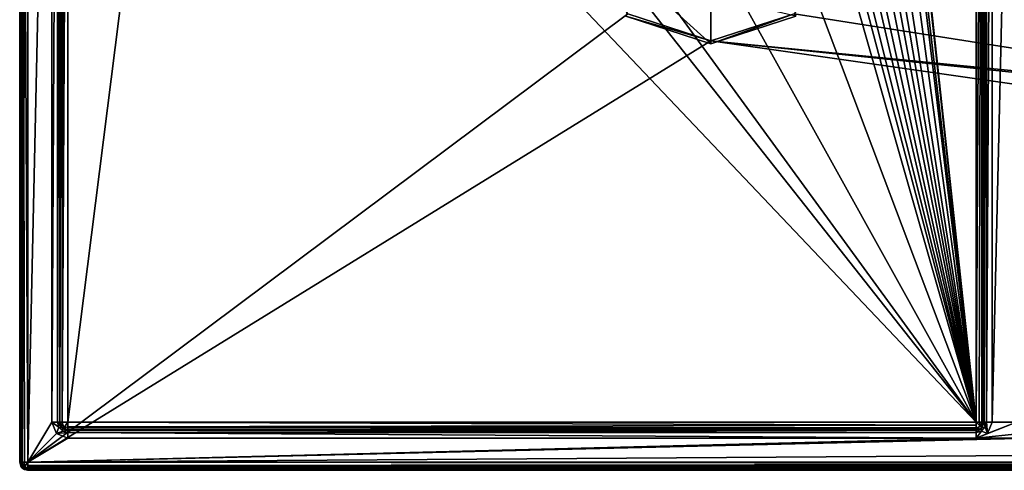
# Model space of a CAD drawing. Header units: millimetres. Extents: x -114 to 114, y -36 to 48.
# Tile 1 of 256: x -114 to -52, y -36 to -7. Entities that reach past the tile are written whole.
import ezdxf

# ---------------------------------------------------------------- set-up
doc = ezdxf.new("R2010")
doc.units = ezdxf.units.MM
doc.header["$LTSCALE"] = 65.185185
for name, color, linetype in [('1', 7, 'CONTINUOUS'), ('11', 7, 'CONTINUOUS'), ('12', 7, 'CONTINUOUS'), ('14', 7, 'CONTINUOUS'), ('15', 7, 'CONTINUOUS'), ('2', 7, 'CONTINUOUS'), ('20', 7, 'CONTINUOUS'), ('21', 7, 'CONTINUOUS'), ('25', 7, 'CONTINUOUS'), ('26', 7, 'CONTINUOUS'), ('28', 7, 'CONTINUOUS'), ('290', 7, 'CONTINUOUS'), ('291', 7, 'CONTINUOUS'), ('292', 7, 'CONTINUOUS'), ('293', 7, 'CONTINUOUS'), ('295', 7, 'CONTINUOUS'), ('296', 7, 'CONTINUOUS'), ('3', 7, 'CONTINUOUS'), ('34', 7, 'CONTINUOUS'), ('38', 7, 'CONTINUOUS'), ('40', 7, 'CONTINUOUS'), ('46', 7, 'CONTINUOUS'), ('48', 7, 'CONTINUOUS'), ('6', 7, 'CONTINUOUS'), ('62', 7, 'CONTINUOUS'), ('63', 7, 'CONTINUOUS'), ('66', 7, 'CONTINUOUS'), ('67', 7, 'CONTINUOUS'), ('68', 7, 'CONTINUOUS'), ('7', 7, 'CONTINUOUS'), ('70', 7, 'CONTINUOUS'), ('71', 7, 'CONTINUOUS'), ('8', 7, 'CONTINUOUS')]:
    doc.layers.add(name, color=color, linetype=linetype)

msp = doc.modelspace()

# ---------------------------------------------------------------- linework, layer by layer
at = {"layer": '1', "linetype": 'CONTINUOUS'}
for points in [[(-113, -35, 80), (-113, 35, 80), (-111.5, 32.5, 80), (-113, -35, 80)], [(-113, -35, 80), (-111.5, 32.5, 80), (-111.5, -32.5, 80), (-113, -35, 80)], [(-51.5, 32.5, 80), (-51.5, -32.5, 80), (-53, -32.5, 80), (-51.5, 32.5, 80)], [(-53, 32.5, 80), (-51.5, 32.5, 80), (-53, -32.5, 80), (-53, 32.5, 80)], [(-111.207, -33.207, 80), (-113, -35, 80), (-111.5, -32.5, 80), (-111.207, -33.207, 80)], [(-51.5, -32.5, 80), (-51.207, -33.207, 80), (-54, -33.5, 80), (-51.5, -32.5, 80)], [(-53.293, -33.207, 80), (-51.5, -32.5, 80), (-54, -33.5, 80), (-53.293, -33.207, 80)], [(-53, -32.5, 80), (-51.5, -32.5, 80), (-53.293, -33.207, 80), (-53, -32.5, 80)], [(-110.5, -33.5, 80), (-113, -35, 80), (-111.207, -33.207, 80), (-110.5, -33.5, 80)], [(113, -35, 80), (-113, -35, 80), (110.5, -33.5, 80), (113, -35, 80)], [(110.5, -33.5, 80), (-113, -35, 80), (-50.5, -33.5, 80), (110.5, -33.5, 80)], [(-50.5, -33.5, 80), (-113, -35, 80), (-54, -33.5, 80), (-50.5, -33.5, 80)], [(-54, -33.5, 80), (-113, -35, 80), (-110.5, -33.5, 80), (-54, -33.5, 80)], [(-51.207, -33.207, 80), (-50.5, -33.5, 80), (-54, -33.5, 80), (-51.207, -33.207, 80)]]:
    msp.add_3dface(points, dxfattribs=at)
at = {"layer": '11', "linetype": 'CONTINUOUS'}
for points in [[(-111, 32.5, 80.5), (-111, 32.5, 89.5), (-111, -32.5, 89.5), (-111, 32.5, 80.5)], [(-111, -32.5, 80.5), (-111, 32.5, 80.5), (-111, -32.5, 89.5), (-111, -32.5, 80.5)]]:
    msp.add_3dface(points, dxfattribs=at)
at = {"layer": '12', "linetype": 'CONTINUOUS'}
for points in [[(-53.5, 32.5, 80.5), (-53.5, -32.5, 80.5), (-53.5, 32.5, 89.5), (-53.5, 32.5, 80.5)], [(-53.5, 32.5, 89.5), (-53.5, -32.5, 80.5), (-53.5, -32.5, 89.5), (-53.5, 32.5, 89.5)]]:
    msp.add_3dface(points, dxfattribs=at)
at = {"layer": '14', "linetype": 'CONTINUOUS'}
for points in [[(-113.5, -35, 80.5), (-113.5, 35, 80.5), (-113.4, 35, 80.2), (-113.5, -35, 80.5)], [(-113.354, -35, 80.146), (-113.5, -35, 80.5), (-113.357, 35, 80.15), (-113.354, -35, 80.146)], [(-113.357, 35, 80.15), (-113.5, -35, 80.5), (-113.4, 35, 80.2), (-113.357, 35, 80.15)], [(-113.194, 35, 80.039), (-113.354, -35, 80.146), (-113.357, 35, 80.15), (-113.194, 35, 80.039)], [(-113, 35, 80), (-113, -35, 80), (-113.354, -35, 80.146), (-113, 35, 80)], [(-113, 35, 80), (-113.354, -35, 80.146), (-113.194, 35, 80.039), (-113, 35, 80)]]:
    msp.add_3dface(points, dxfattribs=at)
at = {"layer": '15', "linetype": 'CONTINUOUS'}
for points in [[(-113, -35, 80), (113, -35, 80), (113, -35.194, 80.039), (-113, -35, 80)], [(-113, -35.3, 80.1), (-113, -35, 80), (113, -35.194, 80.039), (-113, -35.3, 80.1)], [(113, -35.357, 80.15), (-113, -35.3, 80.1), (113, -35.194, 80.039), (113, -35.357, 80.15)], [(-113, -35.35, 80.143), (-113, -35.3, 80.1), (113, -35.357, 80.15), (-113, -35.35, 80.143)], [(-113, -35.461, 80.306), (-113, -35.35, 80.143), (113, -35.4, 80.2), (-113, -35.461, 80.306)], [(113, -35.4, 80.2), (-113, -35.35, 80.143), (113, -35.357, 80.15), (113, -35.4, 80.2)], [(113, -35.5, 80.5), (-113, -35.461, 80.306), (113, -35.4, 80.2), (113, -35.5, 80.5)], [(113, -35.5, 80.5), (-113, -35.5, 80.5), (-113, -35.461, 80.306), (113, -35.5, 80.5)]]:
    msp.add_3dface(points, dxfattribs=at)
at = {"layer": '2', "linetype": 'CONTINUOUS'}
for points in [[(-113, 35, 92.5), (-113, -35, 92.5), (-75.672, -7.119, 92.5), (-113, 35, 92.5)], [(-34.585, -8.051, 92.5), (-36.53, -4.231, 92.5), (-62.131, 2.719, 92.5), (-34.585, -8.051, 92.5)], [(-31.554, -11.083, 92.5), (-34.585, -8.051, 92.5), (-62.131, 2.719, 92.5), (-31.554, -11.083, 92.5)], [(-27.734, -13.029, 92.5), (-31.554, -11.083, 92.5), (-62.131, 2.719, 92.5), (-27.734, -13.029, 92.5)], [(-62.131, -2.719, 92.5), (-27.734, -13.029, 92.5), (-62.131, 2.719, 92.5), (-62.131, -2.719, 92.5)], [(-65.328, -7.119, 92.5), (-27.734, -13.029, 92.5), (-62.131, -2.719, 92.5), (-65.328, -7.119, 92.5)], [(-113, -35, 92.5), (-70.5, -8.8, 92.5), (-75.672, -7.119, 92.5), (-113, -35, 92.5)], [(-65.328, -7.119, 92.5), (-70.5, -8.8, 92.5), (-27.734, -13.029, 92.5), (-65.328, -7.119, 92.5)], [(-113, -35, 92.5), (113, -35, 92.5), (-70.5, -8.8, 92.5), (-113, -35, 92.5)], [(113, -35, 92.5), (-23.5, -13.7, 92.5), (-70.5, -8.8, 92.5), (113, -35, 92.5)], [(-23.5, -13.7, 92.5), (-27.734, -13.029, 92.5), (-70.5, -8.8, 92.5), (-23.5, -13.7, 92.5)]]:
    msp.add_3dface(points, dxfattribs=at)
at = {"layer": '20', "linetype": 'CONTINUOUS'}
for points in [[(-113.5, -35, 92), (-113.5, -35, 80.5), (-113.4, -35.3, 80.5), (-113.5, -35, 92)], [(-113.357, -35.35, 80.5), (-113.5, -35, 92), (-113.4, -35.3, 80.5), (-113.357, -35.35, 80.5)], [(-113.5, -35, 92), (-113.357, -35.35, 80.5), (-113.354, -35.354, 92), (-113.5, -35, 92)], [(-113.357, -35.35, 80.5), (-113.194, -35.461, 80.5), (-113.354, -35.354, 92), (-113.357, -35.35, 80.5)], [(-113, -35.5, 80.5), (-113, -35.5, 92), (-113.354, -35.354, 92), (-113, -35.5, 80.5)], [(-113.194, -35.461, 80.5), (-113, -35.5, 80.5), (-113.354, -35.354, 92), (-113.194, -35.461, 80.5)]]:
    msp.add_3dface(points, dxfattribs=at)
at = {"layer": '21', "linetype": 'CONTINUOUS'}
for points in [[(113, -35, 92.5), (-113, -35, 92.5), (-113, -35.194, 92.461), (113, -35, 92.5)], [(113, -35, 92.5), (-113, -35.194, 92.461), (113, -35.3, 92.4), (113, -35, 92.5)], [(-113, -35.194, 92.461), (-113, -35.357, 92.35), (113, -35.3, 92.4), (-113, -35.194, 92.461)], [(113, -35.3, 92.4), (-113, -35.357, 92.35), (113, -35.35, 92.357), (113, -35.3, 92.4)], [(-113, -35.357, 92.35), (-113, -35.4, 92.3), (113, -35.35, 92.357), (-113, -35.357, 92.35)], [(113, -35.35, 92.357), (-113, -35.4, 92.3), (113, -35.461, 92.194), (113, -35.35, 92.357)], [(-113, -35.4, 92.3), (-113, -35.5, 92), (113, -35.461, 92.194), (-113, -35.4, 92.3)], [(-113, -35.5, 92), (113, -35.5, 92), (113, -35.461, 92.194), (-113, -35.5, 92)]]:
    msp.add_3dface(points, dxfattribs=at)
at = {"layer": '25', "linetype": 'CONTINUOUS'}
for points in [[(-113.5, 35, 92), (-113.5, -35, 92), (-113.4, -35, 92.3), (-113.5, 35, 92)], [(-113.357, -35, 92.35), (-113.5, 35, 92), (-113.4, -35, 92.3), (-113.357, -35, 92.35)], [(-113.5, 35, 92), (-113.357, -35, 92.35), (-113.354, 35, 92.354), (-113.5, 35, 92)], [(-113.357, -35, 92.35), (-113.194, -35, 92.461), (-113.354, 35, 92.354), (-113.357, -35, 92.35)], [(-113, -35, 92.5), (-113, 35, 92.5), (-113.354, 35, 92.354), (-113, -35, 92.5)], [(-113.194, -35, 92.461), (-113, -35, 92.5), (-113.354, 35, 92.354), (-113.194, -35, 92.461)]]:
    msp.add_3dface(points, dxfattribs=at)
at = {"layer": '26', "linetype": 'CONTINUOUS'}
for points in [[(-113.5, -35, 80.5), (-113.354, -35, 80.146), (-113.4, -35.3, 80.5), (-113.5, -35, 80.5)], [(-113.4, -35.3, 80.5), (-113.354, -35, 80.146), (-113.25, -35.354, 80.25), (-113.4, -35.3, 80.5)], [(-113.357, -35.35, 80.5), (-113.4, -35.3, 80.5), (-113.25, -35.354, 80.25), (-113.357, -35.35, 80.5)], [(-113.194, -35.461, 80.5), (-113.357, -35.35, 80.5), (-113.25, -35.354, 80.25), (-113.194, -35.461, 80.5)], [(-113.354, -35, 80.146), (-113, -35, 80), (-113.25, -35.354, 80.25), (-113.354, -35, 80.146)], [(-113, -35, 80), (-113, -35.3, 80.1), (-113.25, -35.354, 80.25), (-113, -35, 80)], [(-113, -35.3, 80.1), (-113, -35.5, 80.5), (-113.25, -35.354, 80.25), (-113, -35.3, 80.1)], [(-113, -35.5, 80.5), (-113.194, -35.461, 80.5), (-113.25, -35.354, 80.25), (-113, -35.5, 80.5)], [(-113, -35.5, 80.5), (-113, -35.3, 80.1), (-113, -35.461, 80.306), (-113, -35.5, 80.5)], [(-113, -35.3, 80.1), (-113, -35.35, 80.143), (-113, -35.461, 80.306), (-113, -35.3, 80.1)]]:
    msp.add_3dface(points, dxfattribs=at)
at = {"layer": '28', "linetype": 'CONTINUOUS'}
for points in [[(-113.5, -35, 92), (-113.354, -35.354, 92), (-113.4, -35, 92.3), (-113.5, -35, 92)], [(-113.4, -35, 92.3), (-113.354, -35.354, 92), (-113.25, -35.25, 92.354), (-113.4, -35, 92.3)], [(-113.357, -35, 92.35), (-113.4, -35, 92.3), (-113.25, -35.25, 92.354), (-113.357, -35, 92.35)], [(-113.194, -35, 92.461), (-113.357, -35, 92.35), (-113.25, -35.25, 92.354), (-113.194, -35, 92.461)], [(-113.354, -35.354, 92), (-113, -35.5, 92), (-113.25, -35.25, 92.354), (-113.354, -35.354, 92)], [(-113, -35.4, 92.3), (-113, -35, 92.5), (-113.25, -35.25, 92.354), (-113, -35.4, 92.3)], [(-113, -35, 92.5), (-113.194, -35, 92.461), (-113.25, -35.25, 92.354), (-113, -35, 92.5)], [(-113, -35.5, 92), (-113, -35.4, 92.3), (-113.25, -35.25, 92.354), (-113, -35.5, 92)], [(-113, -35, 92.5), (-113, -35.4, 92.3), (-113, -35.194, 92.461), (-113, -35, 92.5)], [(-113, -35.4, 92.3), (-113, -35.357, 92.35), (-113, -35.194, 92.461), (-113, -35.4, 92.3)]]:
    msp.add_3dface(points, dxfattribs=at)
at = {"layer": '290', "color": 7, "linetype": 'CONTINUOUS', "true_color": 0xe0f2ff}
for points in [[(-70.5, -9, 207.5), (-65.211, -7.282, 92.7), (-65.21, -7.281, 207.5), (-70.5, -9, 207.5)], [(-70.5, -9, 92.7), (-65.211, -7.282, 92.7), (-70.5, -9, 207.5), (-70.5, -9, 92.7)]]:
    msp.add_3dface(points, dxfattribs=at)
at = {"layer": '291', "color": 7, "linetype": 'CONTINUOUS', "true_color": 0xe0f2ff}
for points in [[(-70.5, -9, 92.7), (-70.5, -9, 207.5), (-75.79, -7.281, 207.5), (-70.5, -9, 92.7)], [(-70.5, -9, 92.7), (-75.79, -7.281, 207.5), (-75.79, -7.281, 92.7), (-70.5, -9, 92.7)]]:
    msp.add_3dface(points, dxfattribs=at)
at = {"layer": '292', "color": 7, "linetype": 'CONTINUOUS', "true_color": 0xe0f2ff}
msp.add_3dface([(-70.5, -9, 207.5), (-65.21, -7.281, 207.5), (-70.5, -6.031, 222.425), (-70.5, -9, 207.5)], dxfattribs=at)
at = {"layer": '293', "color": 7, "linetype": 'CONTINUOUS', "true_color": 0xe0f2ff}
for points in [[(-75.79, -7.281, 207.5), (-70.5, -9, 207.5), (-75, -4.917, 221.963), (-75.79, -7.281, 207.5)], [(-70.5, -9, 207.5), (-70.5, -6.031, 222.425), (-75, -4.917, 221.963), (-70.5, -9, 207.5)]]:
    msp.add_3dface(points, dxfattribs=at)
at = {"layer": '295', "color": 7, "linetype": 'CONTINUOUS', "true_color": 0xe0f2ff}
for points in [[(-70.5, -8.8, 92.5), (-65.328, -7.119, 92.5), (-70.5, -9, 92.7), (-70.5, -8.8, 92.5)], [(-65.328, -7.119, 92.5), (-65.211, -7.282, 92.7), (-70.5, -9, 92.7), (-65.328, -7.119, 92.5)]]:
    msp.add_3dface(points, dxfattribs=at)
at = {"layer": '296', "color": 7, "linetype": 'CONTINUOUS', "true_color": 0xe0f2ff}
for points in [[(-75.672, -7.119, 92.5), (-70.5, -8.8, 92.5), (-75.79, -7.281, 92.7), (-75.672, -7.119, 92.5)], [(-70.5, -8.8, 92.5), (-70.5, -9, 92.7), (-75.79, -7.281, 92.7), (-70.5, -8.8, 92.5)]]:
    msp.add_3dface(points, dxfattribs=at)
at = {"layer": '3', "linetype": 'CONTINUOUS'}
for points in [[(113, -35.5, 80.5), (113, -35.5, 92), (-113, -35.5, 92), (113, -35.5, 80.5)], [(-113, -35.5, 80.5), (113, -35.5, 80.5), (-113, -35.5, 92), (-113, -35.5, 80.5)]]:
    msp.add_3dface(points, dxfattribs=at)
at = {"layer": '34', "linetype": 'CONTINUOUS'}
for points in [[(-111, -32.5, 80.5), (-111, -32.5, 89.5), (-110.9, -32.8, 89.5), (-111, -32.5, 80.5)], [(-110.857, -32.85, 89.5), (-111, -32.5, 80.5), (-110.9, -32.8, 89.5), (-110.857, -32.85, 89.5)], [(-111, -32.5, 80.5), (-110.857, -32.85, 89.5), (-110.854, -32.854, 80.5), (-111, -32.5, 80.5)], [(-110.857, -32.85, 89.5), (-110.694, -32.961, 89.5), (-110.854, -32.854, 80.5), (-110.857, -32.85, 89.5)], [(-110.5, -33, 89.5), (-110.5, -33, 80.5), (-110.854, -32.854, 80.5), (-110.5, -33, 89.5)], [(-110.694, -32.961, 89.5), (-110.5, -33, 89.5), (-110.854, -32.854, 80.5), (-110.694, -32.961, 89.5)]]:
    msp.add_3dface(points, dxfattribs=at)
at = {"layer": '38', "linetype": 'CONTINUOUS'}
for points in [[(-111, -32.5, 89.5), (-111, 32.5, 89.5), (-110.9, 32.5, 89.8), (-111, -32.5, 89.5)], [(-110.854, -32.5, 89.854), (-111, -32.5, 89.5), (-110.857, 32.5, 89.85), (-110.854, -32.5, 89.854)], [(-110.857, 32.5, 89.85), (-111, -32.5, 89.5), (-110.9, 32.5, 89.8), (-110.857, 32.5, 89.85)], [(-110.694, 32.5, 89.961), (-110.854, -32.5, 89.854), (-110.857, 32.5, 89.85), (-110.694, 32.5, 89.961)], [(-110.5, 32.5, 90), (-110.5, -32.5, 90), (-110.854, -32.5, 89.854), (-110.5, 32.5, 90)], [(-110.5, 32.5, 90), (-110.854, -32.5, 89.854), (-110.694, 32.5, 89.961), (-110.5, 32.5, 90)]]:
    msp.add_3dface(points, dxfattribs=at)
at = {"layer": '40', "linetype": 'CONTINUOUS'}
for points in [[(-111.5, -32.5, 80), (-111.5, 32.5, 80), (-111.146, 32.5, 80.146), (-111.5, -32.5, 80)], [(-111.146, -32.5, 80.146), (-111.5, -32.5, 80), (-111.146, 32.5, 80.146), (-111.146, -32.5, 80.146)], [(-111, 32.5, 80.5), (-111, -32.5, 80.5), (-111.146, -32.5, 80.146), (-111, 32.5, 80.5)], [(-111, 32.5, 80.5), (-111.146, -32.5, 80.146), (-111.146, 32.5, 80.146), (-111, 32.5, 80.5)]]:
    msp.add_3dface(points, dxfattribs=at)
at = {"layer": '46', "linetype": 'CONTINUOUS'}
for points in [[(-110.9, -32.8, 89.5), (-111, -32.5, 89.5), (-110.854, -32.5, 89.854), (-110.9, -32.8, 89.5)], [(-110.9, -32.8, 89.5), (-110.854, -32.5, 89.854), (-110.75, -32.854, 89.75), (-110.9, -32.8, 89.5)], [(-110.857, -32.85, 89.5), (-110.9, -32.8, 89.5), (-110.75, -32.854, 89.75), (-110.857, -32.85, 89.5)], [(-110.694, -32.961, 89.5), (-110.857, -32.85, 89.5), (-110.75, -32.854, 89.75), (-110.694, -32.961, 89.5)], [(-110.854, -32.5, 89.854), (-110.5, -32.5, 90), (-110.75, -32.854, 89.75), (-110.854, -32.5, 89.854)], [(-110.5, -32.5, 90), (-110.5, -32.8, 89.9), (-110.75, -32.854, 89.75), (-110.5, -32.5, 90)], [(-110.5, -32.8, 89.9), (-110.5, -33, 89.5), (-110.75, -32.854, 89.75), (-110.5, -32.8, 89.9)], [(-110.5, -33, 89.5), (-110.694, -32.961, 89.5), (-110.75, -32.854, 89.75), (-110.5, -33, 89.5)], [(-110.5, -32.961, 89.694), (-110.5, -33, 89.5), (-110.5, -32.8, 89.9), (-110.5, -32.961, 89.694)], [(-110.5, -32.85, 89.857), (-110.5, -32.961, 89.694), (-110.5, -32.8, 89.9), (-110.5, -32.85, 89.857)]]:
    msp.add_3dface(points, dxfattribs=at)
at = {"layer": '48', "linetype": 'CONTINUOUS'}
for points in [[(-111.207, -33.207, 80), (-111.5, -32.5, 80), (-111.06, -32.823, 80.146), (-111.207, -33.207, 80)], [(-111.5, -32.5, 80), (-111.146, -32.5, 80.146), (-111.06, -32.823, 80.146), (-111.5, -32.5, 80)], [(-110.823, -33.06, 80.146), (-111.207, -33.207, 80), (-111.06, -32.823, 80.146), (-110.823, -33.06, 80.146)], [(-110.5, -33.146, 80.146), (-111.207, -33.207, 80), (-110.823, -33.06, 80.146), (-110.5, -33.146, 80.146)], [(-111, -32.5, 80.5), (-110.854, -32.854, 80.5), (-111.146, -32.5, 80.146), (-111, -32.5, 80.5)], [(-111.146, -32.5, 80.146), (-110.854, -32.854, 80.5), (-111.06, -32.823, 80.146), (-111.146, -32.5, 80.146)], [(-110.854, -32.854, 80.5), (-110.823, -33.06, 80.146), (-111.06, -32.823, 80.146), (-110.854, -32.854, 80.5)], [(-110.854, -32.854, 80.5), (-110.5, -33, 80.5), (-110.823, -33.06, 80.146), (-110.854, -32.854, 80.5)], [(-110.5, -33, 80.5), (-110.5, -33.146, 80.146), (-110.823, -33.06, 80.146), (-110.5, -33, 80.5)], [(-110.5, -33.5, 80), (-111.207, -33.207, 80), (-110.5, -33.146, 80.146), (-110.5, -33.5, 80)]]:
    msp.add_3dface(points, dxfattribs=at)
at = {"layer": '6', "linetype": 'CONTINUOUS'}
for points in [[(-113.5, -35, 92), (-113.5, 35, 92), (-113.5, -35, 80.5), (-113.5, -35, 92)], [(-113.5, -35, 80.5), (-113.5, 35, 92), (-113.5, 35, 80.5), (-113.5, -35, 80.5)]]:
    msp.add_3dface(points, dxfattribs=at)
at = {"layer": '62', "linetype": 'CONTINUOUS'}
for points in [[(-110.5, -32.5, 90), (-54, -32.5, 90), (-54, -32.694, 89.961), (-110.5, -32.5, 90)], [(-110.5, -32.8, 89.9), (-110.5, -32.5, 90), (-54, -32.694, 89.961), (-110.5, -32.8, 89.9)], [(-54, -32.857, 89.85), (-110.5, -32.8, 89.9), (-54, -32.694, 89.961), (-54, -32.857, 89.85)], [(-110.5, -32.85, 89.857), (-110.5, -32.8, 89.9), (-54, -32.857, 89.85), (-110.5, -32.85, 89.857)], [(-110.5, -32.961, 89.694), (-110.5, -32.85, 89.857), (-54, -32.9, 89.8), (-110.5, -32.961, 89.694)], [(-54, -32.9, 89.8), (-110.5, -32.85, 89.857), (-54, -32.857, 89.85), (-54, -32.9, 89.8)], [(-54, -33, 89.5), (-110.5, -32.961, 89.694), (-54, -32.9, 89.8), (-54, -33, 89.5)], [(-54, -33, 89.5), (-110.5, -33, 89.5), (-110.5, -32.961, 89.694), (-54, -33, 89.5)]]:
    msp.add_3dface(points, dxfattribs=at)
at = {"layer": '63', "linetype": 'CONTINUOUS'}
for points in [[(-54, -32.5, 90), (-54, 32.5, 90), (-53.646, 32.5, 89.854), (-54, -32.5, 90)], [(-53.806, -32.5, 89.961), (-54, -32.5, 90), (-53.646, 32.5, 89.854), (-53.806, -32.5, 89.961)], [(-53.643, -32.5, 89.85), (-53.806, -32.5, 89.961), (-53.646, 32.5, 89.854), (-53.643, -32.5, 89.85)], [(-53.5, 32.5, 89.5), (-53.643, -32.5, 89.85), (-53.646, 32.5, 89.854), (-53.5, 32.5, 89.5)], [(-53.643, -32.5, 89.85), (-53.5, 32.5, 89.5), (-53.6, -32.5, 89.8), (-53.643, -32.5, 89.85)], [(-53.5, 32.5, 89.5), (-53.5, -32.5, 89.5), (-53.6, -32.5, 89.8), (-53.5, 32.5, 89.5)]]:
    msp.add_3dface(points, dxfattribs=at)
at = {"layer": '66', "linetype": 'CONTINUOUS'}
for points in [[(-110.5, -33, 80.5), (-54, -33, 80.5), (-54, -33.146, 80.146), (-110.5, -33, 80.5)], [(-110.5, -33.146, 80.146), (-110.5, -33, 80.5), (-54, -33.146, 80.146), (-110.5, -33.146, 80.146)], [(-54, -33.5, 80), (-110.5, -33.5, 80), (-110.5, -33.146, 80.146), (-54, -33.5, 80)], [(-54, -33.5, 80), (-110.5, -33.146, 80.146), (-54, -33.146, 80.146), (-54, -33.5, 80)]]:
    msp.add_3dface(points, dxfattribs=at)
at = {"layer": '67', "linetype": 'CONTINUOUS'}
for points in [[(-53.5, -32.5, 80.5), (-53.5, 32.5, 80.5), (-53.354, 32.5, 80.146), (-53.5, -32.5, 80.5)], [(-53.354, -32.5, 80.146), (-53.5, -32.5, 80.5), (-53.354, 32.5, 80.146), (-53.354, -32.5, 80.146)], [(-53, 32.5, 80), (-53, -32.5, 80), (-53.354, -32.5, 80.146), (-53, 32.5, 80)], [(-53, 32.5, 80), (-53.354, -32.5, 80.146), (-53.354, 32.5, 80.146), (-53, 32.5, 80)]]:
    msp.add_3dface(points, dxfattribs=at)
at = {"layer": '68', "linetype": 'CONTINUOUS'}
for points in [[(-54, -33, 80.5), (-54, -33, 89.5), (-53.646, -32.854, 89.5), (-54, -33, 80.5)], [(-53.646, -32.854, 80.5), (-54, -33, 80.5), (-53.646, -32.854, 89.5), (-53.646, -32.854, 80.5)], [(-53.5, -32.5, 89.5), (-53.5, -32.5, 80.5), (-53.646, -32.854, 80.5), (-53.5, -32.5, 89.5)], [(-53.5, -32.5, 89.5), (-53.646, -32.854, 80.5), (-53.646, -32.854, 89.5), (-53.5, -32.5, 89.5)]]:
    msp.add_3dface(points, dxfattribs=at)
at = {"layer": '7', "linetype": 'CONTINUOUS'}
for points in [[(-110.5, -32.5, 90), (-110.5, 32.5, 90), (-103.862, 20, 90), (-110.5, -32.5, 90)], [(-54, 32.5, 90), (-54, -32.5, 90), (-60, 22.919, 90), (-54, 32.5, 90)], [(-60, 22.919, 90), (-54, -32.5, 90), (-60, 22.338, 90), (-60, 22.919, 90)], [(-60, 22.338, 90), (-54, -32.5, 90), (-60.405, 22.338, 90), (-60, 22.338, 90)], [(-60.405, 22.338, 90), (-54, -32.5, 90), (-60.405, 20, 90), (-60.405, 22.338, 90)], [(-54, -32.5, 90), (-110.5, -32.5, 90), (-103.862, 20, 90), (-54, -32.5, 90)], [(-76.326, -4.231, 90), (-54, -32.5, 90), (-103.862, 20, 90), (-76.326, -4.231, 90)], [(-67.142, 20, 90), (-54, -32.5, 90), (-67.919, 20, 90), (-67.142, 20, 90)], [(-54, -32.5, 90), (-63.3, 0, 90), (-67.919, 20, 90), (-54, -32.5, 90)], [(-66.213, 20, 90), (-54, -32.5, 90), (-67.142, 20, 90), (-66.213, 20, 90)], [(-65.437, 20, 90), (-54, -32.5, 90), (-66.213, 20, 90), (-65.437, 20, 90)], [(-64.511, 20, 90), (-54, -32.5, 90), (-65.437, 20, 90), (-64.511, 20, 90)], [(-63.734, 20, 90), (-54, -32.5, 90), (-64.511, 20, 90), (-63.734, 20, 90)], [(-62.963, 20, 90), (-54, -32.5, 90), (-63.734, 20, 90), (-62.963, 20, 90)], [(-62.186, 20, 90), (-54, -32.5, 90), (-62.963, 20, 90), (-62.186, 20, 90)], [(-61.181, 20, 90), (-54, -32.5, 90), (-62.186, 20, 90), (-61.181, 20, 90)], [(-60.405, 20, 90), (-54, -32.5, 90), (-61.181, 20, 90), (-60.405, 20, 90)], [(-63.3, 0, 90), (-54, -32.5, 90), (-64.674, -4.231, 90), (-63.3, 0, 90)], [(-72.725, -6.847, 90), (-54, -32.5, 90), (-76.326, -4.231, 90), (-72.725, -6.847, 90)], [(-64.674, -4.231, 90), (-54, -32.5, 90), (-68.275, -6.847, 90), (-64.674, -4.231, 90)], [(-68.275, -6.847, 90), (-54, -32.5, 90), (-72.725, -6.847, 90), (-68.275, -6.847, 90)]]:
    msp.add_3dface(points, dxfattribs=at)
at = {"layer": '70', "linetype": 'CONTINUOUS'}
for points in [[(-54, -33.146, 80.146), (-54, -33, 80.5), (-53.646, -32.854, 80.5), (-54, -33.146, 80.146)], [(-54, -33.146, 80.146), (-53.646, -32.854, 80.5), (-53.677, -33.06, 80.146), (-54, -33.146, 80.146)], [(-53.293, -33.207, 80), (-54, -33.5, 80), (-53.677, -33.06, 80.146), (-53.293, -33.207, 80)], [(-54, -33.5, 80), (-54, -33.146, 80.146), (-53.677, -33.06, 80.146), (-54, -33.5, 80)], [(-53.44, -32.823, 80.146), (-53.293, -33.207, 80), (-53.677, -33.06, 80.146), (-53.44, -32.823, 80.146)], [(-53.646, -32.854, 80.5), (-53.44, -32.823, 80.146), (-53.677, -33.06, 80.146), (-53.646, -32.854, 80.5)], [(-53.646, -32.854, 80.5), (-53.5, -32.5, 80.5), (-53.44, -32.823, 80.146), (-53.646, -32.854, 80.5)], [(-53.5, -32.5, 80.5), (-53.354, -32.5, 80.146), (-53.44, -32.823, 80.146), (-53.5, -32.5, 80.5)], [(-53.354, -32.5, 80.146), (-53.293, -33.207, 80), (-53.44, -32.823, 80.146), (-53.354, -32.5, 80.146)], [(-53, -32.5, 80), (-53.293, -33.207, 80), (-53.354, -32.5, 80.146), (-53, -32.5, 80)]]:
    msp.add_3dface(points, dxfattribs=at)
at = {"layer": '71', "linetype": 'CONTINUOUS'}
for points in [[(-54, -32.5, 90), (-54, -32.9, 89.8), (-54, -32.694, 89.961), (-54, -32.5, 90)], [(-54, -32.9, 89.8), (-54, -32.5, 90), (-53.75, -32.75, 89.854), (-54, -32.9, 89.8)], [(-54, -32.5, 90), (-53.806, -32.5, 89.961), (-53.75, -32.75, 89.854), (-54, -32.5, 90)], [(-54, -32.9, 89.8), (-54, -32.857, 89.85), (-54, -32.694, 89.961), (-54, -32.9, 89.8)], [(-54, -33, 89.5), (-54, -32.9, 89.8), (-53.75, -32.75, 89.854), (-54, -33, 89.5)], [(-53.646, -32.854, 89.5), (-54, -33, 89.5), (-53.75, -32.75, 89.854), (-53.646, -32.854, 89.5)], [(-53.806, -32.5, 89.961), (-53.643, -32.5, 89.85), (-53.75, -32.75, 89.854), (-53.806, -32.5, 89.961)], [(-53.643, -32.5, 89.85), (-53.6, -32.5, 89.8), (-53.75, -32.75, 89.854), (-53.643, -32.5, 89.85)], [(-53.6, -32.5, 89.8), (-53.646, -32.854, 89.5), (-53.75, -32.75, 89.854), (-53.6, -32.5, 89.8)], [(-53.6, -32.5, 89.8), (-53.5, -32.5, 89.5), (-53.646, -32.854, 89.5), (-53.6, -32.5, 89.8)]]:
    msp.add_3dface(points, dxfattribs=at)
at = {"layer": '8', "linetype": 'CONTINUOUS'}
for points in [[(-110.5, -33, 80.5), (-110.5, -33, 89.5), (-54, -33, 89.5), (-110.5, -33, 80.5)], [(-54, -33, 80.5), (-110.5, -33, 80.5), (-54, -33, 89.5), (-54, -33, 80.5)]]:
    msp.add_3dface(points, dxfattribs=at)

doc.saveas('drawing.dxf')
